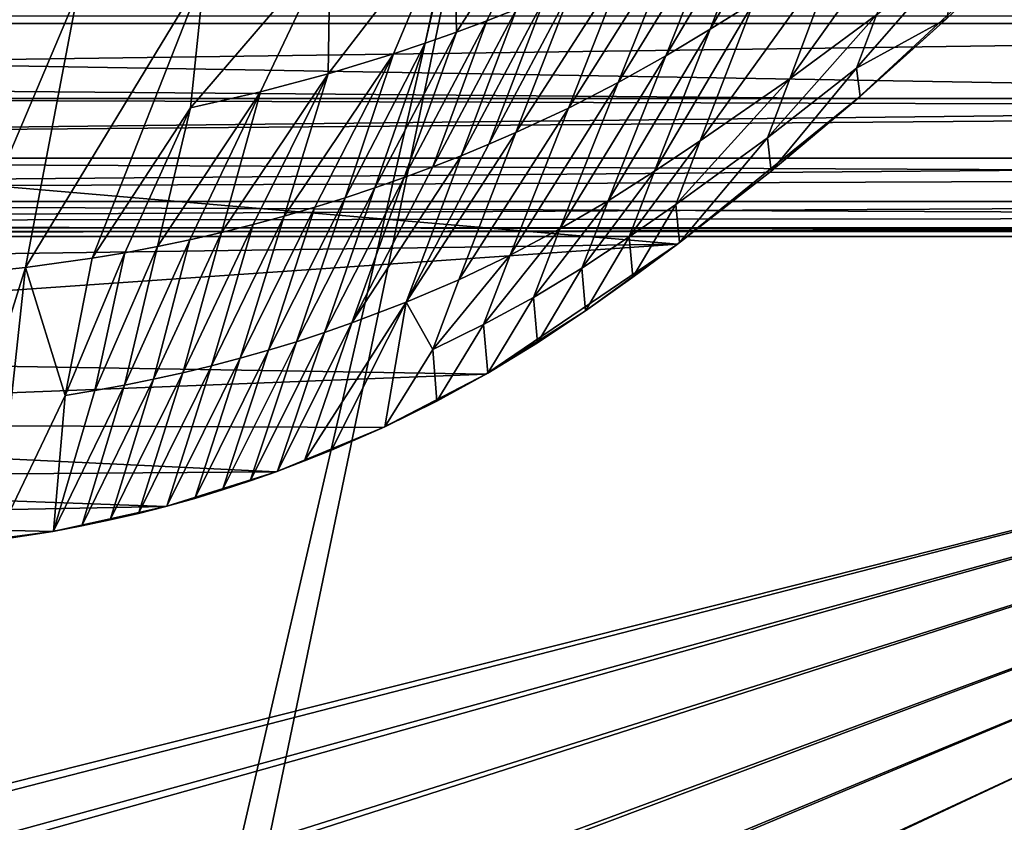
# Model space of a CAD drawing. Header units: metres. Extents: x -1204 to 0, y -809 to 0.
# Tile 90 of 135: x -572 to -395, y -301 to -156. Entities that reach past the tile are written whole.
import ezdxf

# ---------------------------------------------------------------- set-up
doc = ezdxf.new("R2010")
doc.units = ezdxf.units.M

msp = doc.modelspace()

# ---------------------------------------------------------------- linework, layer by layer
at = {"layer": 'top'}
for points in [[(-731.955872, -59.277416, 664.851318), (-797.272644, -167.11203, 662.0271), (-390.565918, -141.8452, 662.689331)], [(-437.635254, -132.076294, 438.808685), (-430.23111, -127.826881, 448.949951), (-447.658203, -157.692886, 501.24881)], [(-430.23111, -127.826881, 448.949951), (-439.840576, -152.832901, 508.030304), (-447.658203, -157.692886, 501.24881)], [(-475.337463, -130.034241, 314.280945), (-493.395264, -158.236313, 387.766876), (-493.876373, -136.342621, 299.731445)], [(-487.926178, -156.194427, 391.18277), (-493.395264, -158.236313, 387.766876), (-475.337463, -130.034241, 314.280945)], [(-482.597382, -154.10318, 394.770203), (-487.926178, -156.194427, 391.18277), (-475.337463, -130.034241, 314.280945)], [(-445.30658, -136.444016, 428.878143), (-437.635254, -132.076294, 438.808685), (-455.690033, -162.5439, 494.624023)], [(-437.635254, -132.076294, 438.808685), (-447.658203, -157.692886, 501.24881), (-455.690033, -162.5439, 494.624023)], [(-424.571503, -143.26329, 521.905518), (-409.828522, -133.843399, 536.164978), (-433.331696, -166.63382, 574.197449)], [(-433.331696, -166.63382, 574.197449), (-409.828522, -133.843399, 536.164978), (-417.694946, -155.110092, 581.543945)], [(-516.159607, -142.602585, 286.35611), (-493.876373, -136.342621, 299.731445), (-516.501465, -165.741959, 375.751495)], [(-493.876373, -136.342621, 299.731445), (-504.713959, -162.135956, 381.426239), (-516.501465, -165.741959, 375.751495)], [(-493.876373, -136.342621, 299.731445), (-498.993103, -160.219284, 384.514435), (-504.713959, -162.135956, 381.426239)], [(-493.395264, -158.236313, 387.766876), (-498.993103, -160.219284, 384.514435), (-493.876373, -136.342621, 299.731445)], [(-453.697174, -140.912186, 419.512299), (-445.30658, -136.444016, 428.878143), (-464.225983, -167.309448, 488.372162)], [(-445.30658, -136.444016, 428.878143), (-455.690033, -162.5439, 494.624023), (-464.225983, -167.309448, 488.372162)], [(-797.272644, -167.11203, 662.0271), (-421.121307, -170.231323, 661.945862), (-390.565918, -141.8452, 662.689331)], [(-462.728394, -145.384369, 410.687714), (-453.697174, -140.912186, 419.512299), (-473.228333, -171.915588, 482.480682)], [(-453.697174, -140.912186, 419.512299), (-464.225983, -167.309448, 488.372162), (-473.228333, -171.915588, 482.480682)], [(-421.121307, -170.231323, 661.945862), (-405.095734, -155.837646, 628.365051), (-390.565918, -141.8452, 662.689331)], [(-528.709412, -168.999603, 370.762573), (-541.291565, -171.859161, 366.490204), (-516.159607, -142.602585, 286.35611)], [(-516.159607, -142.602585, 286.35611), (-541.291565, -171.859161, 366.490204), (-538.771301, -147.526352, 276.431)], [(-516.501465, -165.741959, 375.751495), (-528.709412, -168.999603, 370.762573), (-516.159607, -142.602585, 286.35611)], [(-439.840576, -152.832901, 508.030304), (-424.571503, -143.26329, 521.905518), (-449.450287, -177.812241, 567.120361)], [(-449.450287, -177.812241, 567.120361), (-424.571503, -143.26329, 521.905518), (-433.331696, -166.63382, 574.197449)], [(-402.559265, -143.231949, 589.112122), (-405.095734, -155.837646, 628.365051), (-421.306854, -164.764191, 604.684937)], [(-417.694946, -155.110092, 581.543945), (-402.559265, -143.231949, 589.112122), (-421.306854, -164.764191, 604.684937)], [(-472.369751, -149.80069, 402.428864), (-462.728394, -145.384369, 410.687714), (-482.6716, -176.32959, 476.966064)], [(-462.728394, -145.384369, 410.687714), (-473.228333, -171.915588, 482.480682), (-482.6716, -176.32959, 476.966064)], [(-571.013062, -200.664413, 448.702759), (-561.592346, -151.071686, 269.576752), (-538.771301, -147.526352, 276.431)], [(-538.771301, -147.526352, 276.431), (-559.036987, -198.982529, 450.564362), (-571.013062, -200.664413, 448.702759)], [(-541.291565, -171.859161, 366.490204), (-559.036987, -198.982529, 450.564362), (-538.771301, -147.526352, 276.431)], [(-477.411621, -151.969711, 398.522095), (-472.369751, -149.80069, 402.428864), (-487.552185, -178.453751, 474.356964)], [(-472.369751, -149.80069, 402.428864), (-482.6716, -176.32959, 476.966064), (-487.552185, -178.453751, 474.356964)], [(-584.565918, -153.219864, 265.514893), (-561.592346, -151.071686, 269.576752), (-583.136475, -201.882736, 447.355621)], [(-583.136475, -201.882736, 447.355621), (-561.592346, -151.071686, 269.576752), (-571.013062, -200.664413, 448.702759)], [(-482.597382, -154.10318, 394.770203), (-477.411621, -151.969711, 398.522095), (-492.535736, -180.517166, 471.850769)], [(-477.411621, -151.969711, 398.522095), (-487.552185, -178.453751, 474.356964), (-492.535736, -180.517166, 471.850769)], [(-492.535736, -180.517166, 471.850769), (-497.620758, -182.515839, 469.453491), (-482.597382, -154.10318, 394.770203)], [(-497.620758, -182.515839, 469.453491), (-487.926178, -156.194427, 391.18277), (-482.597382, -154.10318, 394.770203)], [(-447.658203, -157.692886, 501.24881), (-439.840576, -152.832901, 508.030304), (-457.681366, -183.281418, 563.699158)], [(-457.681366, -183.281418, 563.699158), (-439.840576, -152.832901, 508.030304), (-449.450287, -177.812241, 567.120361)], [(-433.331696, -166.63382, 574.197449), (-417.694946, -155.110092, 581.543945), (-437.362823, -177.312347, 600.928833)], [(-417.694946, -155.110092, 581.543945), (-421.306854, -164.764191, 604.684937), (-437.362823, -177.312347, 600.928833)], [(-405.095734, -155.837646, 628.365051), (-420.652863, -169.824814, 628.365051), (-421.306854, -164.764191, 604.684937)], [(-421.121307, -170.231323, 661.945862), (-420.652863, -169.824814, 628.365051), (-405.095734, -155.837646, 628.365051)], [(-493.395264, -158.236313, 387.766876), (-487.926178, -156.194427, 391.18277), (-502.80481, -184.445496, 467.169617)], [(-487.926178, -156.194427, 391.18277), (-497.620758, -182.515839, 469.453491), (-502.80481, -184.445496, 467.169617)], [(-455.690033, -162.5439, 494.624023), (-447.658203, -157.692886, 501.24881), (-466.073761, -188.614578, 560.380493)], [(-466.073761, -188.614578, 560.380493), (-447.658203, -157.692886, 501.24881), (-457.681366, -183.281418, 563.699158)], [(-502.80481, -184.445496, 467.169617), (-508.080811, -186.300751, 464.994446), (-493.395264, -158.236313, 387.766876)], [(-508.080811, -186.300751, 464.994446), (-498.993103, -160.219284, 384.514435), (-493.395264, -158.236313, 387.766876)], [(-498.993103, -160.219284, 384.514435), (-513.445129, -188.077255, 462.92868), (-504.713959, -162.135956, 381.426239)], [(-508.080811, -186.300751, 464.994446), (-513.445129, -188.077255, 462.92868), (-498.993103, -160.219284, 384.514435)], [(-516.501465, -165.741959, 375.751495), (-504.713959, -162.135956, 381.426239), (-524.422058, -191.377228, 459.131592)], [(-504.713959, -162.135956, 381.426239), (-518.893738, -189.770844, 460.973999), (-524.422058, -191.377228, 459.131592)], [(-504.713959, -162.135956, 381.426239), (-513.445129, -188.077255, 462.92868), (-518.893738, -189.770844, 460.973999)], [(-464.225983, -167.309448, 488.372162), (-455.690033, -162.5439, 494.624023), (-474.755066, -193.676682, 557.24292)], [(-474.755066, -193.676682, 557.24292), (-455.690033, -162.5439, 494.624023), (-466.073761, -188.614578, 560.380493)], [(-421.306854, -164.764191, 604.684937), (-436.686279, -183.262299, 628.365051), (-437.362823, -177.312347, 600.928833)], [(-421.306854, -164.764191, 604.684937), (-420.652863, -169.824814, 628.365051), (-436.686279, -183.262299, 628.365051)], [(-530.026062, -192.892609, 457.403473), (-535.701965, -194.313431, 455.792114), (-516.501465, -165.741959, 375.751495)], [(-535.701965, -194.313431, 455.792114), (-528.709412, -168.999603, 370.762573), (-516.501465, -165.741959, 375.751495)], [(-524.422058, -191.377228, 459.131592), (-530.026062, -192.892609, 457.403473), (-516.501465, -165.741959, 375.751495)], [(-449.450287, -177.812241, 567.120361), (-433.331696, -166.63382, 574.197449), (-453.85434, -189.317154, 597.337524)], [(-433.331696, -166.63382, 574.197449), (-437.362823, -177.312347, 600.928833), (-453.85434, -189.317154, 597.337524)], [(-421.121307, -170.231323, 661.945862), (-797.272644, -167.11203, 662.0271), (-453.574677, -196.426483, 661.259766)], [(-797.272644, -167.11203, 662.0271), (-756.035461, -200.712067, 661.147095), (-453.574677, -196.426483, 661.259766)], [(-473.228333, -171.915588, 482.480682), (-464.225983, -167.309448, 488.372162), (-483.728516, -198.416306, 554.28479)], [(-483.728516, -198.416306, 554.28479), (-464.225983, -167.309448, 488.372162), (-474.755066, -193.676682, 557.24292)], [(-541.445557, -195.636185, 454.300232), (-547.252625, -196.857452, 452.930573), (-528.709412, -168.999603, 370.762573)], [(-528.709412, -168.999603, 370.762573), (-547.252625, -196.857452, 452.930573), (-541.291565, -171.859161, 366.490204)], [(-535.701965, -194.313431, 455.792114), (-541.445557, -195.636185, 454.300232), (-528.709412, -168.999603, 370.762573)], [(-453.574677, -196.426483, 661.259766), (-436.686279, -183.262299, 628.365051), (-421.121307, -170.231323, 661.945862)], [(-436.686279, -183.262299, 628.365051), (-420.652863, -169.824814, 628.365051), (-421.121307, -170.231323, 661.945862)], [(-541.291565, -171.859161, 366.490204), (-553.118164, -197.973953, 451.684906), (-559.036987, -198.982529, 450.564362)], [(-547.252625, -196.857452, 452.930573), (-553.118164, -197.973953, 451.684906), (-541.291565, -171.859161, 366.490204)], [(-482.6716, -176.32959, 476.966064), (-473.228333, -171.915588, 482.480682), (-492.973724, -202.827881, 551.514587)], [(-492.973724, -202.827881, 551.514587), (-473.228333, -171.915588, 482.480682), (-483.728516, -198.416306, 554.28479)], [(-487.552185, -178.453751, 474.356964), (-482.6716, -176.32959, 476.966064), (-502.474365, -206.900818, 548.942627)], [(-502.474365, -206.900818, 548.942627), (-482.6716, -176.32959, 476.966064), (-492.973724, -202.827881, 551.514587)], [(-437.362823, -177.312347, 600.928833), (-453.180328, -196.129929, 628.365051), (-453.85434, -189.317154, 597.337524)], [(-436.686279, -183.262299, 628.365051), (-453.180328, -196.129929, 628.365051), (-437.362823, -177.312347, 600.928833)], [(-492.535736, -180.517166, 471.850769), (-487.552185, -178.453751, 474.356964), (-502.474365, -206.900818, 548.942627)], [(-457.681366, -183.281418, 563.699158), (-449.450287, -177.812241, 567.120361), (-462.254181, -195.121704, 595.615967)], [(-449.450287, -177.812241, 567.120361), (-453.85434, -189.317154, 597.337524), (-462.254181, -195.121704, 595.615967)], [(-502.474365, -206.900818, 548.942627), (-512.214539, -210.625061, 546.583496), (-492.535736, -180.517166, 471.850769)], [(-512.214539, -210.625061, 546.583496), (-497.620758, -182.515839, 469.453491), (-492.535736, -180.517166, 471.850769)], [(-502.80481, -184.445496, 467.169617), (-497.620758, -182.515839, 469.453491), (-512.214539, -210.625061, 546.583496)], [(-512.214539, -210.625061, 546.583496), (-517.168762, -212.353104, 545.485474), (-502.80481, -184.445496, 467.169617)], [(-517.168762, -212.353104, 545.485474), (-508.080811, -186.300751, 464.994446), (-502.80481, -184.445496, 467.169617)], [(-466.073761, -188.614578, 560.380493), (-457.681366, -183.281418, 563.699158), (-470.787079, -200.739197, 593.955078)], [(-457.681366, -183.281418, 563.699158), (-462.254181, -195.121704, 595.615967), (-470.787079, -200.739197, 593.955078)], [(-453.574677, -196.426483, 661.259766), (-453.180328, -196.129929, 628.365051), (-436.686279, -183.262299, 628.365051)], [(-517.168762, -212.353104, 545.485474), (-522.176453, -213.990097, 544.441956), (-508.080811, -186.300751, 464.994446)], [(-522.176453, -213.990097, 544.441956), (-513.445129, -188.077255, 462.92868), (-508.080811, -186.300751, 464.994446)], [(-524.422058, -191.377228, 459.131592), (-518.893738, -189.770844, 460.973999), (-532.342834, -216.985687, 542.522095)], [(-518.893738, -189.770844, 460.973999), (-527.235352, -215.534729, 543.453918), (-532.342834, -216.985687, 542.522095)], [(-513.445129, -188.077255, 462.92868), (-527.235352, -215.534729, 543.453918), (-518.893738, -189.770844, 460.973999)], [(-522.176453, -213.990097, 544.441956), (-527.235352, -215.534729, 543.453918), (-513.445129, -188.077255, 462.92868)], [(-474.755066, -193.676682, 557.24292), (-466.073761, -188.614578, 560.380493), (-479.524689, -206.01416, 592.382629)], [(-466.073761, -188.614578, 560.380493), (-470.787079, -200.739197, 593.955078), (-479.524689, -206.01416, 592.382629)], [(-453.85434, -189.317154, 597.337524), (-461.590179, -202.350174, 628.365051), (-462.254181, -195.121704, 595.615967)], [(-453.180328, -196.129929, 628.365051), (-461.590179, -202.350174, 628.365051), (-453.85434, -189.317154, 597.337524)], [(-532.342834, -216.985687, 542.522095), (-537.496704, -218.341919, 541.647583), (-524.422058, -191.377228, 459.131592)], [(-537.496704, -218.341919, 541.647583), (-530.026062, -192.892609, 457.403473), (-524.422058, -191.377228, 459.131592)], [(-537.496704, -218.341919, 541.647583), (-542.694641, -219.602585, 540.831543), (-530.026062, -192.892609, 457.403473)], [(-542.694641, -219.602585, 540.831543), (-535.701965, -194.313431, 455.792114), (-530.026062, -192.892609, 457.403473)], [(-542.694641, -219.602585, 540.831543), (-547.934448, -220.766815, 540.075256), (-535.701965, -194.313431, 455.792114)], [(-547.934448, -220.766815, 540.075256), (-541.445557, -195.636185, 454.300232), (-535.701965, -194.313431, 455.792114)], [(-483.728516, -198.416306, 554.28479), (-474.755066, -193.676682, 557.24292), (-488.483643, -210.902969, 590.899536)], [(-474.755066, -193.676682, 557.24292), (-479.524689, -206.01416, 592.382629), (-488.483643, -210.902969, 590.899536)], [(-453.574677, -196.426483, 661.259766), (-756.035461, -200.712067, 661.147095), (-734.088074, -215.793106, 660.752136)], [(-453.574677, -196.426483, 661.259766), (-734.088074, -215.793106, 660.752136), (-488.069458, -219.836548, 660.646545)], [(-553.213806, -221.833771, 539.380005), (-558.530273, -222.802567, 538.746765), (-547.252625, -196.857452, 452.930573)], [(-558.530273, -222.802567, 538.746765), (-553.118164, -197.973953, 451.684906), (-547.252625, -196.857452, 452.930573)], [(-547.934448, -220.766815, 540.075256), (-553.213806, -221.833771, 539.380005), (-541.445557, -195.636185, 454.300232)], [(-553.213806, -221.833771, 539.380005), (-547.252625, -196.857452, 452.930573), (-541.445557, -195.636185, 454.300232)], [(-470.111084, -208.417023, 628.365051), (-453.574677, -196.426483, 661.259766), (-488.069458, -219.836548, 660.646545)], [(-462.254181, -195.121704, 595.615967), (-470.111084, -208.417023, 628.365051), (-470.787079, -200.739197, 593.955078)], [(-461.590179, -202.350174, 628.365051), (-470.111084, -208.417023, 628.365051), (-462.254181, -195.121704, 595.615967)], [(-470.111084, -208.417023, 628.365051), (-461.590179, -202.350174, 628.365051), (-453.574677, -196.426483, 661.259766)], [(-461.590179, -202.350174, 628.365051), (-453.180328, -196.129929, 628.365051), (-453.574677, -196.426483, 661.259766)], [(-553.118164, -197.973953, 451.684906), (-563.881409, -223.672302, 538.176392), (-559.036987, -198.982529, 450.564362)], [(-553.118164, -197.973953, 451.684906), (-558.530273, -222.802567, 538.746765), (-563.881409, -223.672302, 538.176392)], [(-492.973724, -202.827881, 551.514587), (-483.728516, -198.416306, 554.28479), (-497.644623, -215.409348, 589.510132)], [(-483.728516, -198.416306, 554.28479), (-488.483643, -210.902969, 590.899536), (-497.644623, -215.409348, 589.510132)], [(-559.036987, -198.982529, 450.564362), (-563.881409, -223.672302, 538.176392), (-571.013062, -200.664413, 448.702759)], [(-586.738159, -250.871429, 628.365051), (-583.136475, -201.882736, 447.355621), (-571.013062, -200.664413, 448.702759)], [(-576.340454, -249.728729, 628.365051), (-586.738159, -250.871429, 628.365051), (-571.013062, -200.664413, 448.702759)], [(-571.013062, -200.664413, 448.702759), (-563.881409, -223.672302, 538.176392), (-576.340454, -249.728729, 628.365051)], [(-470.787079, -200.739197, 593.955078), (-478.809967, -214.225174, 628.365051), (-479.524689, -206.01416, 592.382629)], [(-470.111084, -208.417023, 628.365051), (-478.809967, -214.225174, 628.365051), (-470.787079, -200.739197, 593.955078)], [(-492.973724, -202.827881, 551.514587), (-497.644623, -215.409348, 589.510132), (-502.474365, -206.900818, 548.942627)], [(-515.878174, -233.52269, 628.365051), (-520.731445, -235.472626, 628.365051), (-502.474365, -206.900818, 548.942627)], [(-520.731445, -235.472626, 628.365051), (-512.214539, -210.625061, 546.583496), (-502.474365, -206.900818, 548.942627)], [(-506.304504, -229.307953, 628.365051), (-515.878174, -233.52269, 628.365051), (-502.474365, -206.900818, 548.942627)], [(-497.644623, -215.409348, 589.510132), (-506.304504, -229.307953, 628.365051), (-502.474365, -206.900818, 548.942627)], [(-479.524689, -206.01416, 592.382629), (-487.750977, -219.652817, 628.365051), (-488.483643, -210.902969, 590.899536)], [(-478.809967, -214.225174, 628.365051), (-487.750977, -219.652817, 628.365051), (-479.524689, -206.01416, 592.382629)], [(-478.809967, -214.225174, 628.365051), (-470.111084, -208.417023, 628.365051), (-488.069458, -219.836548, 660.646545)], [(-520.731445, -235.472626, 628.365051), (-525.626404, -237.316086, 628.365051), (-512.214539, -210.625061, 546.583496)], [(-525.626404, -237.316086, 628.365051), (-517.168762, -212.353104, 545.485474), (-512.214539, -210.625061, 546.583496)], [(-488.483643, -210.902969, 590.899536), (-496.922882, -224.681778, 628.365051), (-497.644623, -215.409348, 589.510132)], [(-487.750977, -219.652817, 628.365051), (-496.922882, -224.681778, 628.365051), (-488.483643, -210.902969, 590.899536)], [(-525.626404, -237.316086, 628.365051), (-530.561096, -239.052109, 628.365051), (-517.168762, -212.353104, 545.485474)], [(-530.561096, -239.052109, 628.365051), (-522.176453, -213.990097, 544.441956), (-517.168762, -212.353104, 545.485474)], [(-530.561096, -239.052109, 628.365051), (-535.53302, -240.679855, 628.365051), (-522.176453, -213.990097, 544.441956)], [(-535.53302, -240.679855, 628.365051), (-527.235352, -215.534729, 543.453918), (-522.176453, -213.990097, 544.441956)], [(-488.069458, -219.836548, 660.646545), (-487.750977, -219.652817, 628.365051), (-478.809967, -214.225174, 628.365051)], [(-734.088074, -215.793106, 660.752136), (-710.717712, -228.542419, 660.418274), (-488.069458, -219.836548, 660.646545)], [(-532.342834, -216.985687, 542.522095), (-527.235352, -215.534729, 543.453918), (-540.539612, -242.198593, 628.365051)], [(-527.235352, -215.534729, 543.453918), (-535.53302, -240.679855, 628.365051), (-540.539612, -242.198593, 628.365051)], [(-496.922882, -224.681778, 628.365051), (-506.304504, -229.307953, 628.365051), (-497.644623, -215.409348, 589.510132)], [(-540.539612, -242.198593, 628.365051), (-545.578247, -243.60759, 628.365051), (-532.342834, -216.985687, 542.522095)], [(-545.578247, -243.60759, 628.365051), (-537.496704, -218.341919, 541.647583), (-532.342834, -216.985687, 542.522095)], [(-488.069458, -219.836548, 660.646545), (-710.717712, -228.542419, 660.418274), (-506.583282, -229.433746, 660.395203)], [(-550.646484, -244.906143, 628.365051), (-555.741638, -246.093842, 628.365051), (-542.694641, -219.602585, 540.831543)], [(-555.741638, -246.093842, 628.365051), (-547.934448, -220.766815, 540.075256), (-542.694641, -219.602585, 540.831543)], [(-545.578247, -243.60759, 628.365051), (-550.646484, -244.906143, 628.365051), (-537.496704, -218.341919, 541.647583)], [(-550.646484, -244.906143, 628.365051), (-542.694641, -219.602585, 540.831543), (-537.496704, -218.341919, 541.647583)], [(-506.583282, -229.433746, 660.395203), (-496.922882, -224.681778, 628.365051), (-488.069458, -219.836548, 660.646545)], [(-496.922882, -224.681778, 628.365051), (-487.750977, -219.652817, 628.365051), (-488.069458, -219.836548, 660.646545)], [(-555.741638, -246.093842, 628.365051), (-560.861145, -247.170303, 628.365051), (-547.934448, -220.766815, 540.075256)], [(-560.861145, -247.170303, 628.365051), (-553.213806, -221.833771, 539.380005), (-547.934448, -220.766815, 540.075256)], [(-560.861145, -247.170303, 628.365051), (-566.00238, -248.135162, 628.365051), (-553.213806, -221.833771, 539.380005)], [(-566.00238, -248.135162, 628.365051), (-558.530273, -222.802567, 538.746765), (-553.213806, -221.833771, 539.380005)], [(-558.530273, -222.802567, 538.746765), (-566.00238, -248.135162, 628.365051), (-563.881409, -223.672302, 538.176392)], [(-563.881409, -223.672302, 538.176392), (-566.00238, -248.135162, 628.365051), (-576.340454, -249.728729, 628.365051)], [(-506.583282, -229.433746, 660.395203), (-506.304504, -229.307953, 628.365051), (-496.922882, -224.681778, 628.365051)], [(-710.717712, -228.542419, 660.418274), (-525.855164, -237.400314, 660.186523), (-506.583282, -229.433746, 660.395203)], [(-710.717712, -228.542419, 660.418274), (-686.144775, -238.601486, 660.154846), (-525.855164, -237.400314, 660.186523)], [(-525.855164, -237.400314, 660.186523), (-515.878174, -233.52269, 628.365051), (-506.583282, -229.433746, 660.395203)], [(-515.878174, -233.52269, 628.365051), (-506.304504, -229.307953, 628.365051), (-506.583282, -229.433746, 660.395203)], [(-520.731445, -235.472626, 628.365051), (-515.878174, -233.52269, 628.365051), (-525.855164, -237.400314, 660.186523)], [(-525.626404, -237.316086, 628.365051), (-520.731445, -235.472626, 628.365051), (-525.855164, -237.400314, 660.186523)], [(-686.144775, -238.601486, 660.154846), (-545.753784, -243.656891, 660.022644), (-525.855164, -237.400314, 660.186523)], [(-545.753784, -243.656891, 660.022644), (-535.53302, -240.679855, 628.365051), (-525.855164, -237.400314, 660.186523)], [(-535.53302, -240.679855, 628.365051), (-530.561096, -239.052109, 628.365051), (-525.855164, -237.400314, 660.186523)], [(-525.855164, -237.400314, 660.186523), (-530.561096, -239.052109, 628.365051), (-525.626404, -237.316086, 628.365051)], [(-686.144775, -238.601486, 660.154846), (-660.522278, -245.901733, 659.963684), (-545.753784, -243.656891, 660.022644)], [(-540.539612, -242.198593, 628.365051), (-535.53302, -240.679855, 628.365051), (-545.753784, -243.656891, 660.022644)], [(-545.578247, -243.60759, 628.365051), (-540.539612, -242.198593, 628.365051), (-545.753784, -243.656891, 660.022644)], [(-660.522278, -245.901733, 659.963684), (-566.122498, -248.155624, 659.904785), (-545.753784, -243.656891, 660.022644)], [(-566.122498, -248.155624, 659.904785), (-555.741638, -246.093842, 628.365051), (-545.753784, -243.656891, 660.022644)], [(-555.741638, -246.093842, 628.365051), (-550.646484, -244.906143, 628.365051), (-545.753784, -243.656891, 660.022644)], [(-545.753784, -243.656891, 660.022644), (-550.646484, -244.906143, 628.365051), (-545.578247, -243.60759, 628.365051)], [(-660.522278, -245.901733, 659.963684), (-586.79895, -250.874237, 659.833496), (-566.122498, -248.155624, 659.904785)], [(-566.122498, -248.155624, 659.904785), (-560.861145, -247.170303, 628.365051), (-555.741638, -246.093842, 628.365051)], [(-576.340454, -249.728729, 628.365051), (-566.122498, -248.155624, 659.904785), (-586.79895, -250.874237, 659.833496)], [(-576.340454, -249.728729, 628.365051), (-566.00238, -248.135162, 628.365051), (-566.122498, -248.155624, 659.904785)], [(-566.00238, -248.135162, 628.365051), (-560.861145, -247.170303, 628.365051), (-566.122498, -248.155624, 659.904785)]]:
    msp.add_3dface(points, dxfattribs=at)
at = {"layer": 'top0123410'}
for points in [[(-1112.71814, -140.701401, 2135.617188), (-91.324203, -140.701401, 2135.617188), (-1099.933228, -156.713867, 2146.829102)], [(-91.324203, -140.701401, 2135.617188), (-104.1091, -156.713867, 2146.829102), (-1099.933228, -156.713867, 2146.829102)], [(-120.913994, -171.980591, 2161.181396), (-1101.325439, -155.356339, 2149.541016), (-1086.915405, -168.997421, 2159.092529)], [(-120.913994, -171.980591, 2161.181396), (-102.716942, -155.356339, 2149.541016), (-1101.325439, -155.356339, 2149.541016)], [(-1099.933228, -156.713867, 2146.829102), (-104.1091, -156.713867, 2146.829102), (-1085.794189, -170.206116, 2156.276611)], [(-104.1091, -156.713867, 2146.829102), (-118.248085, -170.206116, 2156.276611), (-1085.794189, -170.206116, 2156.276611)], [(-1071.388184, -179.853867, 2166.694336), (-120.913994, -171.980591, 2161.181396), (-1086.915405, -168.997421, 2159.092529)], [(-1085.794189, -170.206116, 2156.276611), (-118.248085, -170.206116, 2156.276611), (-1070.543091, -180.947266, 2163.797607)], [(-118.248085, -170.206116, 2156.276611), (-133.499237, -180.947266, 2163.797607), (-1070.543091, -180.947266, 2163.797607)], [(-140.755402, -184.178574, 2169.722412), (-120.913994, -171.980591, 2161.181396), (-1071.388184, -179.853867, 2166.694336)], [(-1055.005981, -187.742203, 2172.217773), (-140.755402, -184.178574, 2169.722412), (-1071.388184, -179.853867, 2166.694336)], [(-1070.543091, -180.947266, 2163.797607), (-133.499237, -180.947266, 2163.797607), (-1054.440674, -188.753555, 2169.263672)], [(-133.499237, -180.947266, 2163.797607), (-149.601608, -188.753555, 2169.263672), (-1054.440674, -188.753555, 2169.263672)], [(-161.717758, -191.628494, 2174.938965), (-140.755402, -184.178574, 2169.722412), (-1055.005981, -187.742203, 2172.217773)], [(-1038.045898, -192.529144, 2175.56958), (-161.717758, -191.628494, 2174.938965), (-1055.005981, -187.742203, 2172.217773)], [(-1054.440674, -188.753555, 2169.263672), (-149.601608, -188.753555, 2169.263672), (-1037.762695, -193.491394, 2172.581055)], [(-149.601608, -188.753555, 2169.263672), (-166.279678, -193.491394, 2172.581055), (-1037.762695, -193.491394, 2172.581055)], [(-183.248077, -194.133835, 2176.693115), (-161.717758, -191.628494, 2174.938965), (-1038.045898, -192.529144, 2175.56958)], [(-1020.79425, -194.133835, 2176.693115), (-183.248077, -194.133835, 2176.693115), (-1038.045898, -192.529144, 2175.56958)], [(-1037.762695, -193.491394, 2172.581055), (-166.279678, -193.491394, 2172.581055), (-1020.79425, -195.079742, 2173.693115)], [(-166.279678, -193.491394, 2172.581055), (-183.248077, -195.079742, 2173.693115), (-1020.79425, -195.079742, 2173.693115)], [(-1020.79425, -194.133835, 2176.693115), (-602.021179, -302.099518, 2176.693115), (-183.248077, -194.133835, 2176.693115)], [(-183.248077, -195.079742, 2173.693115), (-602.021179, -300.56427, 2173.693115), (-1020.79425, -195.079742, 2173.693115)], [(-602.021179, -302.099518, 2176.693115), (-576.233154, -304.465576, 2176.693115), (-183.248077, -194.133835, 2176.693115)], [(-575.953796, -302.955963, 2173.693115), (-602.021179, -300.56427, 2173.693115), (-183.248077, -195.079742, 2173.693115)], [(-183.248077, -194.133835, 2176.693115), (-576.233154, -304.465576, 2176.693115), (-549.857178, -312.049225, 2176.693115)], [(-549.292114, -310.621765, 2173.693115), (-575.953796, -302.955963, 2173.693115), (-183.248077, -195.079742, 2173.693115)], [(-549.857178, -312.049225, 2176.693115), (-527.288879, -323.40567, 2176.693115), (-183.248077, -194.133835, 2176.693115)], [(-526.479553, -322.101044, 2173.693115), (-549.292114, -310.621765, 2173.693115), (-183.248077, -195.079742, 2173.693115)], [(-527.288879, -323.40567, 2176.693115), (-513.96936, -332.773468, 2176.693115), (-183.248077, -194.133835, 2176.693115)], [(-513.015625, -331.570404, 2173.693115), (-526.479553, -322.101044, 2173.693115), (-183.248077, -195.079742, 2173.693115)], [(-183.248077, -194.133835, 2176.693115), (-513.96936, -332.773468, 2176.693115), (-501.812439, -343.60733, 2176.693115)], [(-183.248077, -195.079742, 2173.693115), (-500.726837, -342.521759, 2173.693115), (-513.015625, -331.570404, 2173.693115)], [(-501.812439, -343.60733, 2176.693115), (-490.978546, -355.764282, 2176.693115), (-183.248077, -194.133835, 2176.693115)], [(-489.775482, -354.810516, 2173.693115), (-500.726837, -342.521759, 2173.693115), (-183.248077, -195.079742, 2173.693115)], [(-490.978546, -355.764282, 2176.693115), (-481.610748, -369.083771, 2176.693115), (-183.248077, -194.133835, 2176.693115)], [(-480.306152, -368.274475, 2173.693115), (-489.775482, -354.810516, 2173.693115), (-183.248077, -195.079742, 2173.693115)], [(-481.610748, -369.083771, 2176.693115), (-470.254303, -391.65213, 2176.693115), (-183.248077, -194.133835, 2176.693115)], [(-183.248077, -195.079742, 2173.693115), (-468.826843, -391.087006, 2173.693115), (-480.306152, -368.274475, 2173.693115)], [(-470.254303, -391.65213, 2176.693115), (-462.670654, -418.028076, 2176.693115), (-183.248077, -194.133835, 2176.693115)], [(-461.161041, -417.748718, 2173.693115), (-468.826843, -391.087006, 2173.693115), (-183.248077, -195.079742, 2173.693115)], [(-183.248077, -194.133835, 2176.693115), (-462.670654, -418.028076, 2176.693115), (-183.248077, -630.900635, 2176.693115)], [(-183.248077, -630.185547, 2173.693115), (-461.161041, -417.748718, 2173.693115), (-183.248077, -195.079742, 2173.693115)]]:
    msp.add_3dface(points, dxfattribs=at)
at = {"layer": 'top0123459'}
for points in [[(-10, -10, 90), (-602.021179, -625.846375, 90), (-1194.042358, -10, 90)], [(-594.006104, -626.560364, 90), (-602.021179, -625.846375, 90), (-10, -10, 90)], [(-585.781799, -628.854126, 90), (-594.006104, -626.560364, 90), (-10, -10, 90)], [(-577.802734, -632.855408, 90), (-585.781799, -628.854126, 90), (-10, -10, 90)], [(-10, -10, 90), (-570.615173, -638.481506, 90), (-577.802734, -632.855408, 90)], [(-317.021149, -753.244812, 90), (-570.615173, -638.481506, 90), (-10, -10, 90)], [(-360.52652, -81.898285, 118.593521), (-421.769043, -85.030029, 118.538857), (-67.645378, -246.592377, 115.718773)], [(-67.645378, -246.592377, 115.718773), (-421.769043, -85.030029, 118.538857), (-482.169464, -87.233986, 118.500389)], [(-590.164673, -606.131226, 109.443001), (-482.169464, -87.233986, 118.500389), (-602.021179, -605.043579, 109.461983)], [(-482.169464, -87.233986, 118.500389), (-602.021118, -88.983696, 118.469841), (-602.021179, -605.043579, 109.461983)], [(-590.164673, -606.131226, 109.443001), (-64.054756, -324.029175, 114.367111), (-482.169464, -87.233986, 118.500389)], [(-64.054756, -324.029175, 114.367111), (-65.505524, -284.940216, 115.049408), (-482.169464, -87.233986, 118.500389)], [(-482.169464, -87.233986, 118.500389), (-65.505524, -284.940216, 115.049408), (-67.645378, -246.592377, 115.718773)]]:
    msp.add_3dface(points, dxfattribs=at)

doc.saveas('drawing.dxf')
